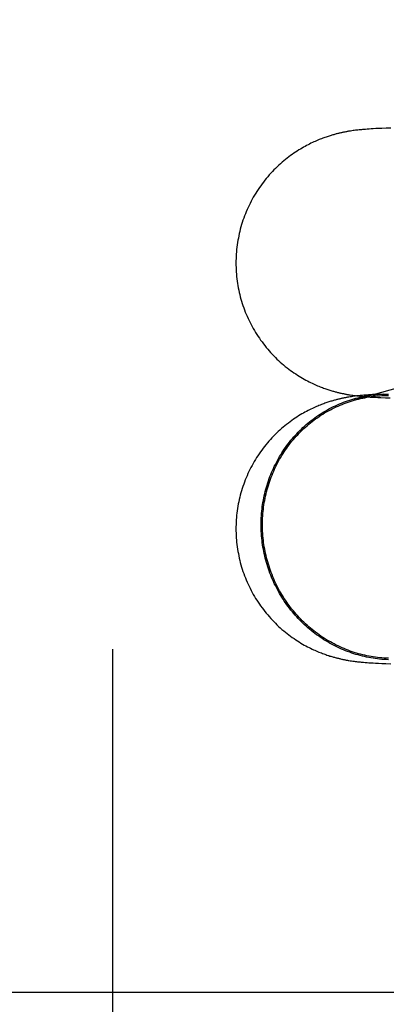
# Model space of a CAD drawing. Header units: inches. Extents: x 0 to 248, y 0 to 160.
# Tile 21 of 73: x 85.8467 to 85.9002, y 82.0246 to 82.1687. Entities that reach past the tile are written whole.
import ezdxf

# ---------------------------------------------------------------- set-up
doc = ezdxf.new("R2010")
doc.units = ezdxf.units.IN
doc.header["$LTSCALE"] = 13.627625
doc.header["$MEASUREMENT"] = 0
doc.linetypes.add('HIDDEN', pattern=[0.2, 0.1, -0.1])
doc.layers.add('DEFAULT_2', color=8, linetype='HIDDEN')

msp = doc.modelspace()

# ---------------------------------------------------------------- linework, layer by layer
at = {"layer": 'DEFAULT_2', "color": 8, "linetype": 'HIDDEN'}
for p, q in [((85.86028, 80.71377), (85.86028, 82.96377)), ((85.8996, 82.15277), (85.89914, 82.15275)), ((85.90022, 82.1528), (85.8996, 82.15277)), ((85.9009, 82.15282), (85.90022, 82.1528)), ((85.895, 82.15238), (85.89481, 82.15235)), ((85.89519, 82.15241), (85.895, 82.15238)), ((85.89538, 82.15244), (85.89519, 82.15241)), ((85.89556, 82.15246), (85.89538, 82.15244)), ((85.89575, 82.15249), (85.89556, 82.15246)), ((85.89592, 82.15251), (85.89575, 82.15249)), ((85.8961, 82.15253), (85.89592, 82.15251)), ((85.89627, 82.15255), (85.8961, 82.15253)), ((85.89645, 82.15257), (85.89627, 82.15255)), ((85.89661, 82.15258), (85.89645, 82.15257)), ((85.89678, 82.1526), (85.89661, 82.15258)), ((85.89695, 82.15261), (85.89678, 82.1526)), ((85.8972, 82.15263), (85.89695, 82.15261)), ((85.89746, 82.15265), (85.8972, 82.15263)), ((85.89773, 82.15267), (85.89746, 82.15265)), ((85.89801, 82.15269), (85.89773, 82.15267)), ((85.8983, 82.15271), (85.89801, 82.15269)), ((85.89871, 82.15273), (85.8983, 82.15271)), ((85.89914, 82.15275), (85.89871, 82.15273)), ((86.02472, 82.14941), (85.89556, 82.11299)), ((85.8998, 82.11387), (85.899, 82.11384)), ((85.89497, 82.11347), (85.89477, 82.11344)), ((85.89516, 82.1135), (85.89497, 82.11347)), ((85.89535, 82.11353), (85.89516, 82.1135)), ((85.89518, 82.11372), (85.89537, 82.1137)), ((85.89553, 82.11356), (85.89535, 82.11353)), ((85.89537, 82.1137), (85.89557, 82.11367)), ((85.89571, 82.11358), (85.89553, 82.11356)), ((85.89557, 82.11367), (85.89576, 82.11365)), ((85.89589, 82.1136), (85.89571, 82.11358)), ((85.89576, 82.11365), (85.89595, 82.11362)), ((85.89607, 82.11362), (85.89589, 82.1136)), ((85.89595, 82.11362), (85.89614, 82.1136)), ((85.89625, 82.11364), (85.89607, 82.11362)), ((85.89614, 82.1136), (85.89632, 82.11358)), ((85.89642, 82.11366), (85.89625, 82.11364)), ((85.89632, 82.11358), (85.89651, 82.11356)), ((85.8966, 82.11368), (85.89642, 82.11366)), ((85.89651, 82.11356), (85.8967, 82.11354)), ((85.89677, 82.11369), (85.8966, 82.11368)), ((85.8967, 82.11354), (85.8969, 82.11353)), ((85.89695, 82.11371), (85.89677, 82.11369)), ((85.8969, 82.11353), (85.89709, 82.11351)), ((85.89712, 82.11372), (85.89695, 82.11371)), ((85.89709, 82.11351), (85.89729, 82.11349)), ((85.89739, 82.11374), (85.89712, 82.11372)), ((85.89729, 82.11349), (85.89759, 82.11347)), ((85.89766, 82.11376), (85.89739, 82.11374)), ((85.89759, 82.11347), (85.89789, 82.11345)), ((85.89794, 82.11378), (85.89766, 82.11376)), ((85.89789, 82.11345), (85.8982, 82.11343)), ((85.89824, 82.1138), (85.89794, 82.11378)), ((85.8982, 82.11343), (85.89853, 82.11342)), ((85.89855, 82.11382), (85.89824, 82.1138)), ((85.89853, 82.11342), (85.89898, 82.11339)), ((85.899, 82.11384), (85.89855, 82.11382)), ((85.89898, 82.11339), (85.89946, 82.11337)), ((85.89946, 82.11337), (85.9001, 82.11334)), ((85.9001, 82.11334), (85.90081, 82.11332)), ((85.89497, 82.07485), (85.89515, 82.07482)), ((85.89515, 82.07482), (85.89534, 82.0748)), ((85.89534, 82.0748), (85.89552, 82.07477)), ((85.89552, 82.07477), (85.8957, 82.07475)), ((85.8957, 82.07475), (85.89587, 82.07473)), ((85.89587, 82.07473), (85.89605, 82.07471)), ((85.89605, 82.07471), (85.89622, 82.07469)), ((85.89622, 82.07469), (85.8964, 82.07467)), ((85.8964, 82.07467), (85.89657, 82.07465)), ((85.89657, 82.07465), (85.89674, 82.07464)), ((85.89674, 82.07464), (85.89691, 82.07462)), ((85.89691, 82.07462), (85.89716, 82.0746)), ((85.89716, 82.0746), (85.89742, 82.07458)), ((85.89742, 82.07458), (85.89768, 82.07456)), ((85.89768, 82.07456), (85.89794, 82.07454)), ((85.89794, 82.07454), (85.89831, 82.07452)), ((85.89831, 82.07452), (85.89868, 82.0745)), ((85.89868, 82.0745), (85.89908, 82.07448)), ((85.89908, 82.07448), (85.8996, 82.07446)), ((85.8996, 82.07446), (85.90017, 82.07444)), ((85.90017, 82.07444), (85.90091, 82.07441)), ((86.10477, 82.02627), (85.62734, 82.02627))]:
    msp.add_line(p, q, dxfattribs=at)
for points in [[(85.89481, 82.15235), (85.89471, 82.15234), (85.89461, 82.15232), (85.89451, 82.1523), (85.89441, 82.15228), (85.89431, 82.15226), (85.8942, 82.15224), (85.8941, 82.15222), (85.894, 82.1522), (85.89389, 82.15218), (85.89379, 82.15216), (85.89368, 82.15214), (85.89358, 82.15211), (85.89347, 82.15209), (85.89336, 82.15206), (85.89325, 82.15204), (85.89314, 82.15201), (85.89303, 82.15198), (85.89291, 82.15195), (85.89279, 82.15192), (85.89267, 82.15189), (85.89255, 82.15185), (85.89242, 82.15181), (85.89229, 82.15178), (85.89216, 82.15174), (85.89202, 82.15169), (85.89188, 82.15165), (85.89173, 82.1516), (85.89159, 82.15155), (85.89143, 82.1515), (85.89127, 82.15145), (85.89111, 82.15139), (85.89094, 82.15132), (85.89077, 82.15126), (85.89059, 82.15119), (85.89041, 82.15112), (85.89023, 82.15104), (85.89003, 82.15096), (85.88984, 82.15087), (85.88964, 82.15078), (85.88944, 82.15069), (85.88923, 82.15059), (85.88902, 82.15048), (85.88881, 82.15038), (85.88859, 82.15026), (85.88837, 82.15014), (85.88815, 82.15002), (85.88792, 82.14989), (85.88769, 82.14975), (85.88746, 82.14961), (85.88722, 82.14946), (85.88698, 82.1493), (85.88674, 82.14914), (85.8865, 82.14897), (85.88625, 82.14879), (85.88601, 82.14861), (85.88576, 82.14842), (85.88551, 82.14823), (85.88527, 82.14802), (85.88502, 82.14781), (85.88477, 82.1476), (85.88453, 82.14738), (85.88429, 82.14715), (85.88405, 82.14692), (85.88382, 82.14668), (85.88359, 82.14644), (85.88336, 82.1462), (85.88314, 82.14595), (85.88292, 82.1457), (85.8827, 82.14545), (85.88249, 82.14519), (85.88229, 82.14492), (85.88209, 82.14465), (85.88189, 82.14438), (85.8817, 82.14411), (85.88151, 82.14383), (85.88132, 82.14355), (85.88115, 82.14327), (85.88097, 82.14298), (85.8808, 82.14269), (85.88064, 82.14239), (85.88048, 82.1421), (85.88033, 82.1418), (85.88018, 82.1415), (85.88004, 82.14119), (85.8799, 82.14089), (85.87977, 82.14058), (85.87964, 82.14027), (85.87952, 82.13995), (85.8794, 82.13964), (85.87929, 82.13932), (85.87919, 82.139), (85.87909, 82.13868), (85.87899, 82.13836), (85.8789, 82.13803), (85.87882, 82.1377), (85.87874, 82.13738), (85.87867, 82.13705), (85.87861, 82.13672), (85.87855, 82.13639), (85.87849, 82.13606), (85.87844, 82.13572), (85.8784, 82.13539), (85.87836, 82.13505), (85.87833, 82.13472), (85.87831, 82.13438), (85.87829, 82.13405), (85.87827, 82.13371), (85.87826, 82.13338), (85.87826, 82.13307)], [(85.87826, 82.13307), (85.87826, 82.13276), (85.87827, 82.13242), (85.87829, 82.13209), (85.87831, 82.13175), (85.87833, 82.13142), (85.87836, 82.13108), (85.8784, 82.13075), (85.87844, 82.13042), (85.87849, 82.13008), (85.87854, 82.12975), (85.8786, 82.12942), (85.87867, 82.12909), (85.87874, 82.12877), (85.87882, 82.12844), (85.8789, 82.12811), (85.87899, 82.12779), (85.87908, 82.12747), (85.87918, 82.12715), (85.87929, 82.12683), (85.8794, 82.12651), (85.87951, 82.1262), (85.87963, 82.12589), (85.87976, 82.12557), (85.87989, 82.12527), (85.88003, 82.12496), (85.88017, 82.12466), (85.88032, 82.12436), (85.88047, 82.12406), (85.88063, 82.12376), (85.88079, 82.12347), (85.88096, 82.12318), (85.88113, 82.12289), (85.88131, 82.12261), (85.88149, 82.12233), (85.88168, 82.12205), (85.88187, 82.12178), (85.88207, 82.12151), (85.88227, 82.12124), (85.88247, 82.12097), (85.88268, 82.12072), (85.8829, 82.12046), (85.88311, 82.12021), (85.88333, 82.11996), (85.88356, 82.11972), (85.88379, 82.11948), (85.88402, 82.11924), (85.88426, 82.11901), (85.8845, 82.11879), (85.88474, 82.11857), (85.88498, 82.11835), (85.88523, 82.11814), (85.88548, 82.11794), (85.88573, 82.11774), (85.88598, 82.11754), (85.88624, 82.11735), (85.88649, 82.11717), (85.88674, 82.11699), (85.887, 82.11682), (85.88725, 82.11666), (85.8875, 82.1165), (85.88775, 82.11635), (85.888, 82.1162), (85.88824, 82.11606), (85.88848, 82.11593), (85.88872, 82.11581), (85.88895, 82.11569), (85.88917, 82.11558), (85.88939, 82.11547), (85.8896, 82.11537), (85.8898, 82.11528), (85.89, 82.11519), (85.89019, 82.11511), (85.89038, 82.11503), (85.89056, 82.11496), (85.89074, 82.11489), (85.89091, 82.11482), (85.89108, 82.11476), (85.89125, 82.1147), (85.89141, 82.11464), (85.89156, 82.11459), (85.89171, 82.11454), (85.89186, 82.11449), (85.892, 82.11445), (85.89213, 82.1144), (85.89227, 82.11436), (85.8924, 82.11433), (85.89253, 82.11429), (85.89265, 82.11426), (85.89277, 82.11422), (85.89289, 82.11419), (85.89301, 82.11416), (85.89312, 82.11413), (85.89323, 82.1141), (85.89334, 82.11408), (85.89345, 82.11405), (85.89356, 82.11403), (85.89366, 82.114), (85.89377, 82.11398), (85.89387, 82.11396), (85.89397, 82.11394), (85.89407, 82.11392), (85.89418, 82.1139), (85.89428, 82.11388), (85.89438, 82.11386), (85.89448, 82.11384), (85.89458, 82.11382), (85.89468, 82.1138), (85.89478, 82.11379), (85.89488, 82.11377), (85.89498, 82.11375), (85.89518, 82.11372)], [(85.88194, 82.09476), (85.88194, 82.09509), (85.88195, 82.09542), (85.88197, 82.09575), (85.88198, 82.09608), (85.88201, 82.0964), (85.88204, 82.09673), (85.88207, 82.09706), (85.88211, 82.09738), (85.88216, 82.09771), (85.88221, 82.09803), (85.88227, 82.09835), (85.88233, 82.09867), (85.8824, 82.09899), (85.88247, 82.09931), (85.88254, 82.09963), (85.88263, 82.09994), (85.88272, 82.10026), (85.88281, 82.10057), (85.88291, 82.10088), (85.88301, 82.10119), (85.88312, 82.1015), (85.88323, 82.1018), (85.88335, 82.10211), (85.88347, 82.10241), (85.8836, 82.10271), (85.88374, 82.103), (85.88387, 82.1033), (85.88402, 82.10359), (85.88417, 82.10388), (85.88432, 82.10416), (85.88448, 82.10445), (85.88464, 82.10473), (85.88481, 82.105), (85.88498, 82.10528), (85.88515, 82.10555), (85.88533, 82.10582), (85.88552, 82.10608), (85.88571, 82.10634), (85.8859, 82.1066), (85.8861, 82.10686), (85.8863, 82.10711), (85.88651, 82.10736), (85.88672, 82.1076), (85.88693, 82.10784), (85.88715, 82.10808), (85.88737, 82.10831), (85.8876, 82.10854), (85.88783, 82.10876), (85.88806, 82.10898), (85.8883, 82.1092), (85.88854, 82.10941), (85.88878, 82.10962), (85.88903, 82.10982), (85.88928, 82.11002), (85.88954, 82.11021), (85.88979, 82.1104), (85.89005, 82.11059), (85.89032, 82.11077), (85.89059, 82.11095), (85.89086, 82.11112), (85.89113, 82.11128), (85.8914, 82.11145), (85.89168, 82.1116), (85.89196, 82.11175), (85.89225, 82.1119), (85.89253, 82.11204), (85.89282, 82.11218), (85.89311, 82.11231), (85.8934, 82.11244), (85.8937, 82.11256), (85.89399, 82.11268), (85.89429, 82.11279), (85.89459, 82.1129), (85.8949, 82.113), (85.8952, 82.11309), (85.89551, 82.11318), (85.89581, 82.11327), (85.89612, 82.11335), (85.89643, 82.11342), (85.89674, 82.11349), (85.89706, 82.11356), (85.89737, 82.11361), (85.89769, 82.11367), (85.898, 82.11371), (85.89832, 82.11375), (85.89863, 82.11379), (85.89895, 82.11382), (85.89927, 82.11385), (85.89959, 82.11387)], [(85.89966, 82.11387), (85.89991, 82.11388), (85.90023, 82.11389), (85.90055, 82.11389)], [(85.89477, 82.11344), (85.89468, 82.11343), (85.89458, 82.11341), (85.89448, 82.11339), (85.89437, 82.11337), (85.89427, 82.11335), (85.89417, 82.11333), (85.89407, 82.11331), (85.89397, 82.11329), (85.89386, 82.11327), (85.89376, 82.11325), (85.89366, 82.11323), (85.89355, 82.1132), (85.89344, 82.11318), (85.89334, 82.11315), (85.89323, 82.11312), (85.89312, 82.1131), (85.893, 82.11307), (85.89289, 82.11304), (85.89277, 82.11301), (85.89265, 82.11297), (85.89252, 82.11294), (85.8924, 82.1129), (85.89227, 82.11286), (85.89213, 82.11282), (85.892, 82.11278), (85.89185, 82.11274), (85.89171, 82.11269), (85.89156, 82.11264), (85.89141, 82.11259), (85.89125, 82.11253), (85.89109, 82.11247), (85.89092, 82.11241), (85.89075, 82.11235), (85.89057, 82.11228), (85.8904, 82.11221), (85.89021, 82.11213), (85.89002, 82.11205), (85.88983, 82.11196), (85.88963, 82.11187), (85.88943, 82.11178), (85.88922, 82.11168), (85.88901, 82.11158), (85.8888, 82.11147), (85.88858, 82.11135), (85.88835, 82.11123), (85.88812, 82.1111), (85.88789, 82.11097), (85.88766, 82.11083), (85.88742, 82.11068), (85.88718, 82.11052), (85.88693, 82.11036), (85.88668, 82.11019), (85.88643, 82.11002), (85.88618, 82.10983), (85.88592, 82.10964), (85.88567, 82.10945), (85.88542, 82.10925), (85.88517, 82.10904), (85.88493, 82.10883), (85.88468, 82.10861), (85.88444, 82.10839), (85.88421, 82.10817), (85.88397, 82.10794), (85.88374, 82.1077), (85.88351, 82.10746), (85.88329, 82.10722), (85.88307, 82.10697), (85.88286, 82.10672), (85.88264, 82.10647), (85.88244, 82.10621), (85.88223, 82.10595), (85.88203, 82.10568), (85.88184, 82.10541), (85.88165, 82.10514), (85.88146, 82.10486), (85.88128, 82.10458), (85.88111, 82.1043), (85.88094, 82.10401), (85.88077, 82.10372), (85.88061, 82.10343), (85.88045, 82.10313), (85.8803, 82.10284), (85.88015, 82.10254), (85.88001, 82.10223), (85.87988, 82.10193), (85.87975, 82.10162), (85.87962, 82.10131), (85.8795, 82.101), (85.87939, 82.10069), (85.87928, 82.10037), (85.87917, 82.10005), (85.87908, 82.09974), (85.87898, 82.09941), (85.8789, 82.09909), (85.87881, 82.09877), (85.87874, 82.09844), (85.87867, 82.09812), (85.8786, 82.09779), (85.87854, 82.09746), (85.87849, 82.09713), (85.87844, 82.0968), (85.8784, 82.09647), (85.87836, 82.09614), (85.87833, 82.0958), (85.8783, 82.09547), (85.87828, 82.09514), (85.87827, 82.0948), (85.87826, 82.09447), (85.87826, 82.09416)], [(85.88214, 82.09476), (85.88214, 82.09509), (85.88215, 82.09541), (85.88216, 82.09573), (85.88218, 82.09606), (85.88221, 82.09638), (85.88224, 82.09671), (85.88227, 82.09703), (85.88231, 82.09735), (85.88236, 82.09767), (85.88241, 82.09799), (85.88246, 82.09831), (85.88252, 82.09863), (85.88259, 82.09894), (85.88266, 82.09926), (85.88274, 82.09957), (85.88282, 82.09989), (85.88291, 82.1002), (85.883, 82.10051), (85.8831, 82.10082), (85.8832, 82.10112), (85.88331, 82.10142), (85.88342, 82.10173), (85.88354, 82.10203), (85.88366, 82.10232), (85.88378, 82.10262), (85.88392, 82.10291), (85.88405, 82.1032), (85.8842, 82.10349), (85.88434, 82.10378), (85.88449, 82.10406), (85.88465, 82.10434), (85.88481, 82.10462), (85.88497, 82.10489), (85.88514, 82.10516), (85.88532, 82.10543), (85.8855, 82.1057), (85.88568, 82.10596), (85.88587, 82.10622), (85.88606, 82.10647), (85.88625, 82.10673), (85.88645, 82.10697), (85.88666, 82.10722), (85.88687, 82.10746), (85.88708, 82.1077), (85.88729, 82.10793), (85.88751, 82.10816), (85.88774, 82.10839), (85.88796, 82.10861), (85.8882, 82.10883), (85.88843, 82.10904), (85.88867, 82.10925), (85.88891, 82.10946), (85.88916, 82.10966), (85.8894, 82.10985), (85.88966, 82.11005), (85.88991, 82.11024), (85.89017, 82.11042), (85.89043, 82.1106), (85.89069, 82.11077), (85.89096, 82.11094), (85.89123, 82.11111), (85.8915, 82.11127), (85.89178, 82.11142), (85.89206, 82.11157), (85.89234, 82.11172), (85.89262, 82.11186), (85.8929, 82.11199), (85.89319, 82.11213), (85.89348, 82.11225), (85.89377, 82.11237), (85.89407, 82.11249), (85.89436, 82.1126), (85.89466, 82.1127), (85.89496, 82.1128), (85.89526, 82.1129), (85.89556, 82.11299)], [(85.89563, 82.11301), (85.89587, 82.11307), (85.89617, 82.11315), (85.89648, 82.11322), (85.89679, 82.11329), (85.8971, 82.11335), (85.89741, 82.11341), (85.89772, 82.11346), (85.89803, 82.11351), (85.89834, 82.11355), (85.89866, 82.11359), (85.89897, 82.11362), (85.89929, 82.11364), (85.8996, 82.11366), (85.89992, 82.11367), (85.90023, 82.11368), (85.90055, 82.11369)], [(85.87826, 82.09416), (85.87826, 82.09385), (85.87827, 82.09352), (85.87829, 82.09318), (85.87831, 82.09285), (85.87833, 82.09251), (85.87836, 82.09218), (85.8784, 82.09184), (85.87844, 82.09151), (85.87849, 82.09118), (85.87855, 82.09085), (85.87861, 82.09052), (85.87867, 82.09019), (85.87874, 82.08986), (85.87882, 82.08953), (85.8789, 82.08921), (85.87899, 82.08888), (85.87908, 82.08856), (85.87918, 82.08824), (85.87929, 82.08792), (85.8794, 82.0876), (85.87951, 82.08729), (85.87964, 82.08698), (85.87976, 82.08667), (85.87989, 82.08636), (85.88003, 82.08605), (85.88017, 82.08575), (85.88032, 82.08545), (85.88047, 82.08515), (85.88063, 82.08485), (85.88079, 82.08456), (85.88096, 82.08427), (85.88114, 82.08398), (85.88131, 82.0837), (85.8815, 82.08342), (85.88168, 82.08314), (85.88187, 82.08287), (85.88207, 82.0826), (85.88227, 82.08233), (85.88248, 82.08206), (85.88269, 82.0818), (85.8829, 82.08155), (85.88312, 82.0813), (85.88334, 82.08105), (85.88357, 82.08081), (85.88379, 82.08057), (85.88403, 82.08033), (85.88426, 82.0801), (85.8845, 82.07988), (85.88474, 82.07966), (85.88499, 82.07944), (85.88524, 82.07923), (85.88549, 82.07903), (85.88574, 82.07883), (85.88599, 82.07863), (85.88624, 82.07844), (85.8865, 82.07826), (85.88675, 82.07808), (85.887, 82.07791), (85.88726, 82.07775), (85.88751, 82.07759), (85.88776, 82.07744), (85.88801, 82.07729), (85.88825, 82.07715), (85.88849, 82.07702), (85.88872, 82.0769), (85.88895, 82.07678), (85.88918, 82.07667), (85.8894, 82.07656), (85.88961, 82.07646), (85.88981, 82.07637), (85.89001, 82.07628), (85.8902, 82.0762), (85.89039, 82.07612), (85.89057, 82.07605), (85.89075, 82.07598), (85.89092, 82.07591), (85.89109, 82.07585), (85.89125, 82.07579), (85.89141, 82.07574), (85.89157, 82.07568), (85.89172, 82.07563), (85.89186, 82.07559), (85.892, 82.07554), (85.89214, 82.0755), (85.89227, 82.07546), (85.8924, 82.07542), (85.89253, 82.07538), (85.89266, 82.07535), (85.89278, 82.07532), (85.89289, 82.07528), (85.89301, 82.07525), (85.89312, 82.07523), (85.89324, 82.0752), (85.89335, 82.07517), (85.89346, 82.07515), (85.89356, 82.07512), (85.89367, 82.0751), (85.89377, 82.07507), (85.89388, 82.07505), (85.89398, 82.07503), (85.89408, 82.07501), (85.89418, 82.07499), (85.89428, 82.07497), (85.89438, 82.07495), (85.89448, 82.07493), (85.89458, 82.07492), (85.89468, 82.0749), (85.89477, 82.07488), (85.89497, 82.07485)], [(85.90055, 82.07499), (85.90023, 82.07501), (85.89991, 82.07502), (85.89959, 82.07505), (85.89927, 82.07508), (85.89895, 82.07512), (85.89863, 82.07516), (85.89832, 82.0752), (85.898, 82.07526), (85.89769, 82.07531), (85.89737, 82.07538), (85.89706, 82.07545), (85.89674, 82.07552), (85.89643, 82.0756), (85.89612, 82.07569), (85.89581, 82.07578), (85.89551, 82.07587), (85.8952, 82.07597), (85.8949, 82.07608), (85.89459, 82.07619), (85.89429, 82.07631), (85.89399, 82.07643), (85.8937, 82.07656), (85.8934, 82.07669), (85.89311, 82.07683), (85.89282, 82.07697), (85.89253, 82.07712), (85.89225, 82.07727), (85.89196, 82.07742), (85.89168, 82.07759), (85.8914, 82.07775), (85.89113, 82.07792), (85.89086, 82.0781), (85.89059, 82.07828), (85.89032, 82.07847), (85.89005, 82.07866), (85.88979, 82.07885), (85.88954, 82.07905), (85.88928, 82.07925), (85.88903, 82.07946), (85.88878, 82.07967), (85.88854, 82.07989), (85.8883, 82.08011), (85.88806, 82.08033), (85.88783, 82.08056), (85.8876, 82.0808), (85.88737, 82.08103), (85.88715, 82.08127), (85.88693, 82.08152), (85.88672, 82.08176), (85.88651, 82.08201), (85.8863, 82.08227), (85.8861, 82.08253), (85.8859, 82.08279), (85.88571, 82.08305), (85.88552, 82.08332), (85.88533, 82.08359), (85.88515, 82.08387), (85.88498, 82.08414), (85.88481, 82.08442), (85.88464, 82.08471), (85.88448, 82.08499), (85.88432, 82.08528), (85.88417, 82.08557), (85.88402, 82.08587), (85.88387, 82.08616), (85.88374, 82.08646), (85.8836, 82.08676), (85.88347, 82.08707), (85.88335, 82.08737), (85.88323, 82.08768), (85.88312, 82.08799), (85.88301, 82.0883), (85.88291, 82.08861), (85.88281, 82.08893), (85.88272, 82.08924), (85.88263, 82.08956), (85.88254, 82.08988), (85.88247, 82.0902), (85.8824, 82.09052), (85.88233, 82.09084), (85.88227, 82.09116), (85.88221, 82.09149), (85.88216, 82.09181), (85.88211, 82.09214), (85.88207, 82.09247), (85.88204, 82.09279), (85.88201, 82.09312), (85.88198, 82.09345), (85.88197, 82.09378), (85.88195, 82.09411), (85.88194, 82.09444), (85.88194, 82.09476)], [(85.90055, 82.0752), (85.90023, 82.07521), (85.89992, 82.07523), (85.8996, 82.07525), (85.89929, 82.07528), (85.89897, 82.07532), (85.89866, 82.07536), (85.89834, 82.07541), (85.89803, 82.07546), (85.89772, 82.07552), (85.89741, 82.07558), (85.8971, 82.07565), (85.89679, 82.07572), (85.89648, 82.0758), (85.89617, 82.07588), (85.89587, 82.07597), (85.89556, 82.07607), (85.89526, 82.07617), (85.89496, 82.07627), (85.89466, 82.07638), (85.89436, 82.0765), (85.89407, 82.07662), (85.89377, 82.07674), (85.89348, 82.07688), (85.89319, 82.07701), (85.8929, 82.07715), (85.89262, 82.0773), (85.89234, 82.07745), (85.89206, 82.0776), (85.89178, 82.07776), (85.8915, 82.07793), (85.89123, 82.0781), (85.89096, 82.07827), (85.89069, 82.07845), (85.89043, 82.07864), (85.89017, 82.07882), (85.88991, 82.07902), (85.88966, 82.07921), (85.8894, 82.07941), (85.88916, 82.07962), (85.88891, 82.07983), (85.88867, 82.08004), (85.88843, 82.08026), (85.8882, 82.08048), (85.88796, 82.08071), (85.88774, 82.08094), (85.88751, 82.08117), (85.88729, 82.08141), (85.88708, 82.08165), (85.88687, 82.0819), (85.88666, 82.08214), (85.88645, 82.0824), (85.88625, 82.08265), (85.88606, 82.08291), (85.88587, 82.08317), (85.88568, 82.08344), (85.8855, 82.08371), (85.88532, 82.08398), (85.88514, 82.08425), (85.88497, 82.08453), (85.88481, 82.08481), (85.88465, 82.08509), (85.88449, 82.08538), (85.88434, 82.08567), (85.8842, 82.08596), (85.88405, 82.08625), (85.88392, 82.08655), (85.88378, 82.08684), (85.88366, 82.08714), (85.88354, 82.08745), (85.88342, 82.08775), (85.88331, 82.08806), (85.8832, 82.08836), (85.8831, 82.08867), (85.883, 82.08898), (85.88291, 82.0893), (85.88282, 82.08961), (85.88274, 82.08993), (85.88266, 82.09024), (85.88259, 82.09056), (85.88252, 82.09088), (85.88246, 82.0912), (85.88241, 82.09152), (85.88236, 82.09184), (85.88231, 82.09216), (85.88227, 82.09249), (85.88224, 82.09281), (85.88221, 82.09314), (85.88218, 82.09346), (85.88216, 82.09379), (85.88215, 82.09411), (85.88214, 82.09444), (85.88214, 82.09476)]]:
    msp.add_lwpolyline(points, dxfattribs=at)

doc.saveas('drawing.dxf')
